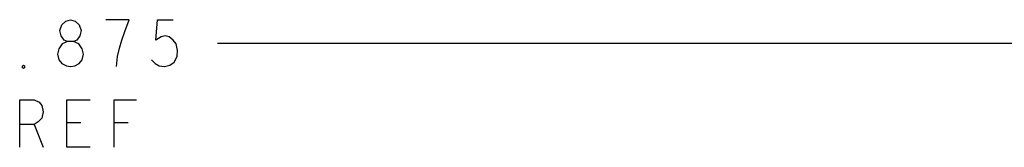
# Model space of a CAD drawing. Extents: x 28 to 61, y 25 to 46.
# Tile 26 of 49: x 36.796 to 39.392, y 35.535 to 35.872. Entities that reach past the tile are written whole.
import ezdxf

# ---------------------------------------------------------------- set-up
doc = ezdxf.new("R2010")
doc.units = 0
doc.layers.add('RVP8-TX_D_fab_art', color=2, linetype='CONTINUOUS')

msp = doc.modelspace()

# ---------------------------------------------------------------- linework, layer by layer
at = {"layer": 'RVP8-TX_D_fab_art'}
for points in [[(36.93, 35.748), (36.941, 35.75), (36.953, 35.756), (36.961, 35.766), (36.964, 35.781), (36.961, 35.795), (36.952, 35.808), (36.938, 35.814), (36.922, 35.814), (36.913, 35.818), (36.905, 35.829), (36.902, 35.843), (36.907, 35.858), (36.918, 35.868), (36.93, 35.872), (36.942, 35.868), (36.953, 35.858), (36.958, 35.843), (36.955, 35.829), (36.947, 35.818), (36.938, 35.814), (36.922, 35.814), (36.908, 35.808), (36.899, 35.795), (36.896, 35.781), (36.899, 35.766), (36.907, 35.756), (36.919, 35.75), (36.93, 35.748)], [(36.806, 35.743), (36.803, 35.745), (36.803, 35.75), (36.806, 35.752), (36.809, 35.75), (36.809, 35.745), (36.806, 35.743)]]:
    msp.add_lwpolyline(points, close=True, dxfattribs=at)
for points in [[(37.051, 35.748), (37.054, 35.775), (37.059, 35.797), (37.065, 35.818), (37.073, 35.841), (37.085, 35.872), (37.023, 35.872)], [(37.144, 35.766), (37.153, 35.756), (37.164, 35.75), (37.178, 35.748), (37.192, 35.752), (37.203, 35.76), (37.211, 35.775), (37.212, 35.791), (37.209, 35.808), (37.201, 35.818), (37.19, 35.827), (37.18, 35.829), (37.169, 35.827), (37.155, 35.818), (37.159, 35.872), (37.201, 35.872)], [(37.318, 35.81), (40.105, 35.81)], [(36.796, 35.535), (36.796, 35.66), (36.834, 35.66), (36.847, 35.654), (36.854, 35.645), (36.858, 35.629), (36.854, 35.612), (36.845, 35.602), (36.834, 35.595), (36.796, 35.595)], [(36.982, 35.535), (36.92, 35.535), (36.92, 35.66), (36.982, 35.66)], [(37.045, 35.535), (37.045, 35.66), (37.104, 35.66)], [(36.957, 35.6), (36.92, 35.6)], [(37.082, 35.6), (37.045, 35.6)], [(36.834, 35.595), (36.858, 35.535)]]:
    msp.add_lwpolyline(points, dxfattribs=at)

doc.saveas('drawing.dxf')
